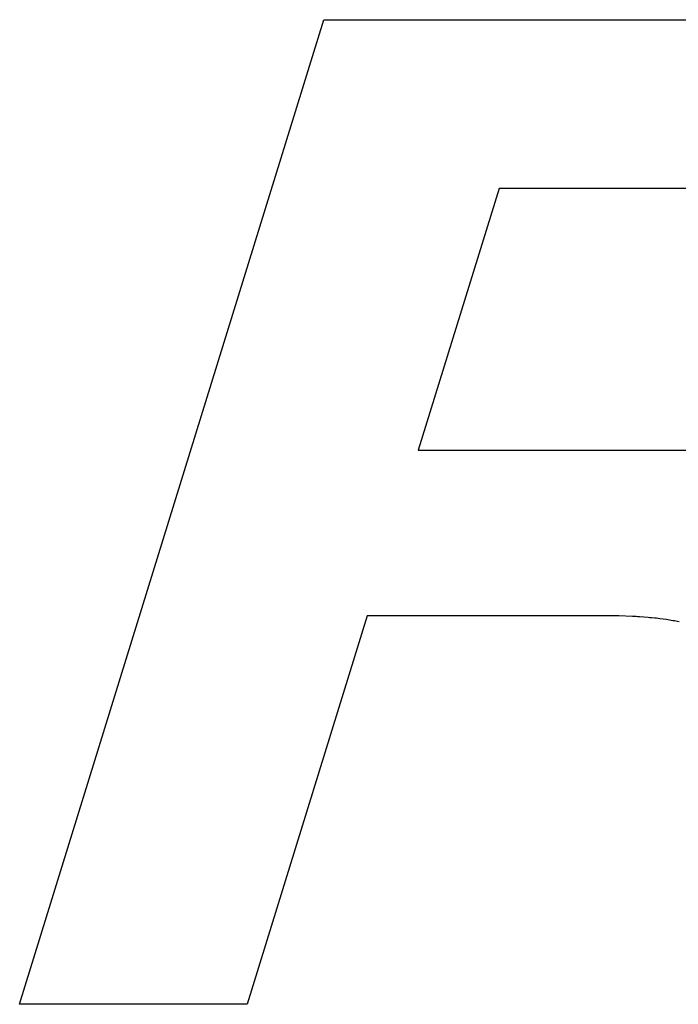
# Model space of a CAD drawing. Header units: inches. Extents: x 749 to 1245, y 24 to 374.
# Tile 138 of 145: x 1171.161 to 1171.974, y 168.814 to 170.028. Entities that reach past the tile are written whole.
import ezdxf

# ---------------------------------------------------------------- set-up
doc = ezdxf.new("R2010")
doc.units = ezdxf.units.IN
doc.header["$LTSCALE"] = 5
doc.header["$MEASUREMENT"] = 0
doc.layers.add('AM_0', color=7, linetype='CONTINUOUS', lineweight=30)

msp = doc.modelspace()

# ---------------------------------------------------------------- linework, layer by layer
at = {"layer": 'AM_0', "color": 253, "linetype": 'Continuous', "true_color": 0xadadad}
for p, q in [((1171.1613, 168.8139), (1171.5366, 170.0283)), ((1171.5366, 170.0283), (1172.2226, 170.0283)), ((1171.753, 169.82), (1171.6533, 169.4972)), ((1172.0981, 169.82), (1171.753, 169.82)), ((1171.6533, 169.4972), (1171.9869, 169.4972)), ((1171.5903, 169.2932), (1171.4421, 168.8139)), ((1171.8862, 169.2932), (1171.5903, 169.2932)), ((1171.8882, 169.2931), (1171.8862, 169.2932)), ((1171.8924, 169.2931), (1171.8882, 169.2931)), ((1171.8945, 169.293), (1171.8924, 169.2931)), ((1171.8967, 169.293), (1171.8945, 169.293)), ((1171.8987, 169.2929), (1171.8967, 169.293)), ((1171.9009, 169.2929), (1171.8987, 169.2929)), ((1171.9178, 169.2923), (1171.9009, 169.2929)), ((1171.92, 169.2922), (1171.9178, 169.2923)), ((1171.9221, 169.2921), (1171.92, 169.2922)), ((1171.9241, 169.2919), (1171.9221, 169.2921)), ((1171.9263, 169.2918), (1171.9241, 169.2919)), ((1171.9368, 169.2911), (1171.9263, 169.2918)), ((1171.9389, 169.2908), (1171.9368, 169.2911)), ((1171.941, 169.2907), (1171.9389, 169.2908)), ((1171.9451, 169.2902), (1171.941, 169.2907)), ((1171.9472, 169.29), (1171.9451, 169.2902)), ((1171.9493, 169.2898), (1171.9472, 169.29)), ((1171.9513, 169.2895), (1171.9493, 169.2898)), ((1171.9554, 169.289), (1171.9513, 169.2895)), ((1171.9594, 169.2884), (1171.9554, 169.289)), ((1171.9614, 169.2881), (1171.9594, 169.2884)), ((1171.9654, 169.2875), (1171.9614, 169.2881)), ((1171.9673, 169.2871), (1171.9654, 169.2875)), ((1171.9693, 169.2868), (1171.9673, 169.2871)), ((1171.9712, 169.2864), (1171.9693, 169.2868)), ((1171.9732, 169.286), (1171.9712, 169.2864)), ((1171.9751, 169.2856), (1171.9732, 169.286)), ((1171.4421, 168.8139), (1171.1613, 168.8139))]:
    msp.add_line(p, q, dxfattribs=at)

doc.saveas('drawing.dxf')
